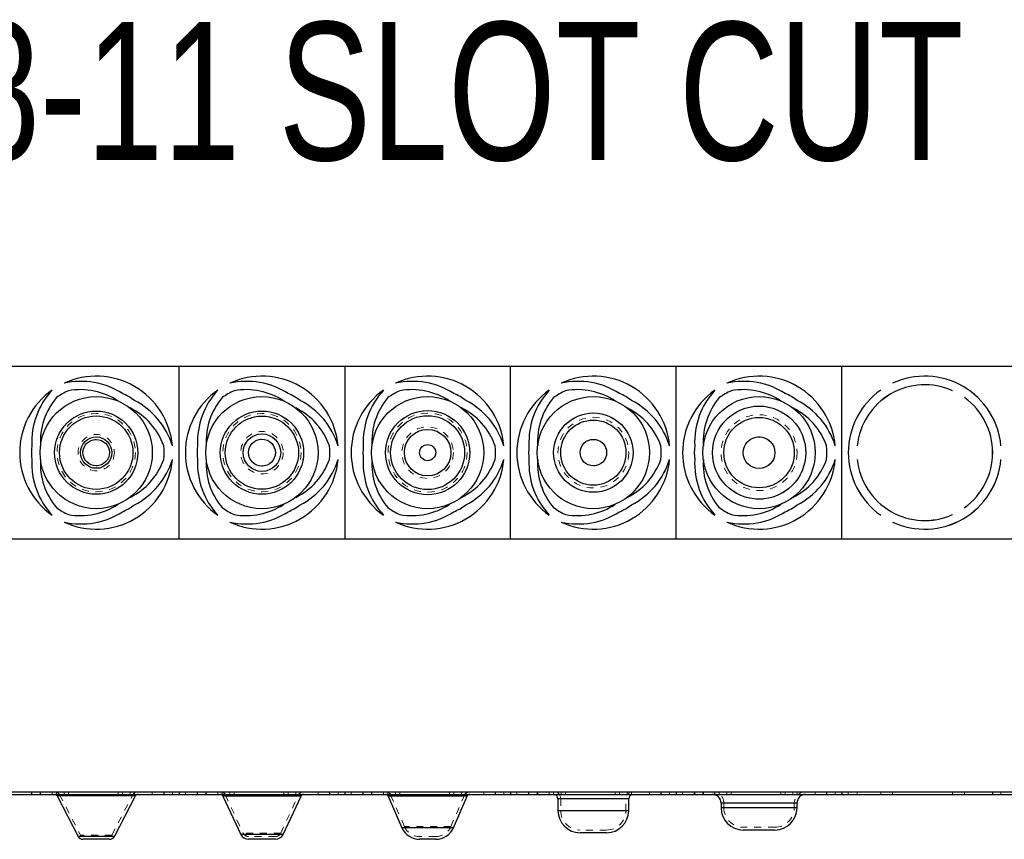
# Model space of a CAD drawing. Header units: inches. Extents: x 1772 to 2706, y -534 to -52.
# Tile 4 of 61: x 1795 to 1809, y -446 to -434. Entities that reach past the tile are written whole.
import ezdxf

# ---------------------------------------------------------------- set-up
doc = ezdxf.new("R2010")
doc.units = ezdxf.units.IN
doc.header["$LTSCALE"] = 0.5
doc.header["$MEASUREMENT"] = 0
doc.linetypes.add('HIDDEN', pattern=[0.225, 0.15, -0.075])
doc.layers.add('APP-M-S', color=30, linetype='Continuous')
doc.styles.add('SLDTEXTSTYLE0', font='TXT', dxfattribs={"width": 0.595745})

msp = doc.modelspace()

# ---------------------------------------------------------------- linework, layer by layer
at = {"layer": 'APP-M-S', "linetype": 'Continuous', "lineweight": 25}
for p, q in [((1823.62502, -438.74429), (1781.07502, -438.74429)), ((1797.22502, -441.24429), (1797.22502, -438.74429)), ((1799.62502, -438.74429), (1799.62502, -441.24429)), ((1802.02502, -441.24429), (1802.02502, -438.74429)), ((1804.42502, -441.24429), (1804.42502, -438.74429)), ((1806.82502, -441.24429), (1806.82502, -438.74429)), ((1807.55975, -438.98842), (1807.55991, -438.98878)), ((1807.38677, -439.08874), (1807.38654, -439.08842)), ((1808.4275, -439.09717), (1808.42766, -439.09681)), ((1808.60094, -439.19685), (1808.60071, -439.19717)), ((1807.04646, -439.89425), (1807.04685, -439.89429)), ((1809.12837, -439.89433), (1809.12877, -439.89429)), ((1807.04685, -440.09429), (1807.04646, -440.09433)), ((1809.12877, -440.09429), (1809.12837, -440.09426)), ((1807.38654, -440.90016), (1807.38677, -440.89984)), ((1808.42766, -440.89177), (1808.4275, -440.89141)), ((1808.60071, -440.79141), (1808.60094, -440.79173)), ((1807.55991, -440.99981), (1807.55975, -441.00016)), ((1781.07502, -441.24429), (1823.62502, -441.24429)), ((1781.07502, -444.90707), (1823.62502, -444.90707)), ((1797.22502, -444.90707), (1797.22502, -444.94707)), ((1799.62502, -444.90707), (1799.62502, -444.94707)), ((1802.02502, -444.90707), (1802.02502, -444.94707)), ((1804.42502, -444.90707), (1804.42502, -444.94707)), ((1806.82502, -444.90707), (1806.82502, -444.94707)), ((1781.07502, -444.94707), (1823.62502, -444.94707)), ((1795.45769, -444.9686), (1795.76243, -445.55401)), ((1796.59235, -444.9686), (1795.45769, -444.9686)), ((1796.28761, -445.55401), (1796.59235, -444.9686)), ((1797.85846, -444.97017), (1798.11714, -445.5249)), ((1798.99158, -444.97017), (1797.85846, -444.97017)), ((1798.7329, -445.5249), (1798.99158, -444.97017)), ((1800.25251, -444.9711), (1800.45193, -445.42889)), ((1801.39753, -444.9711), (1800.25251, -444.9711)), ((1801.19811, -445.42889), (1801.39753, -444.9711)), ((1802.71302, -445.01007), (1802.71302, -445.18207)), ((1803.73702, -445.01007), (1802.71302, -445.01007)), ((1803.73702, -445.18207), (1803.73702, -445.01007)), ((1803.73702, -445.18207), (1802.71302, -445.18207)), ((1805.07502, -445.07207), (1805.07502, -445.14207)), ((1806.17502, -445.07207), (1805.07502, -445.07207)), ((1806.17502, -445.14207), (1805.07502, -445.14207)), ((1806.17502, -445.14207), (1806.17502, -445.07207)), ((1801.19811, -445.42889), (1800.45193, -445.42889)), ((1805.85502, -445.46207), (1805.39502, -445.46207)), ((1796.28761, -445.55401), (1795.76243, -445.55401)), ((1796.21664, -445.59707), (1795.83339, -445.59707)), ((1798.7329, -445.5249), (1798.11714, -445.5249)), ((1798.61961, -445.59707), (1798.23042, -445.59707)), ((1800.94141, -445.59707), (1800.70863, -445.59707)), ((1803.41702, -445.50207), (1803.03302, -445.50207))]:
    msp.add_line(p, q, dxfattribs=at)
at = {"layer": 'APP-M-S', "linetype": 'HIDDEN', "lineweight": 18}
for p, q in [((1795.08754, -444.90707), (1795.08754, -444.94707)), ((1795.09162, -444.90707), (1795.09162, -444.94707)), ((1795.09289, -444.90707), (1795.09289, -444.94707)), ((1795.21252, -444.90707), (1795.21252, -444.94707)), ((1795.21674, -444.90707), (1795.21674, -444.94707)), ((1795.2187, -444.90707), (1795.2187, -444.94707)), ((1795.38654, -444.90707), (1795.38654, -444.94707)), ((1795.44933, -444.90707), (1795.44933, -444.94707)), ((1795.55975, -444.90707), (1795.55975, -444.94707)), ((1795.62254, -444.90707), (1795.62254, -444.94707)), ((1796.34158, -444.90707), (1796.34158, -444.94707)), ((1796.40448, -444.90707), (1796.40448, -444.94707)), ((1796.51478, -444.90707), (1796.51478, -444.94707)), ((1796.57769, -444.90707), (1796.57769, -444.94707)), ((1796.83752, -444.94707), (1796.83752, -444.90707)), ((1797.00319, -444.90707), (1797.00319, -444.94707)), ((1797.00829, -444.94707), (1797.00829, -444.90707)), ((1797.12877, -444.90707), (1797.12877, -444.94707)), ((1797.31675, -444.90707), (1797.31675, -444.94707)), ((1797.48754, -444.90707), (1797.48754, -444.94707)), ((1797.49162, -444.90707), (1797.49162, -444.94707)), ((1797.49289, -444.90707), (1797.49289, -444.94707)), ((1797.61252, -444.90707), (1797.61252, -444.94707)), ((1797.61674, -444.90707), (1797.61674, -444.94707)), ((1797.6187, -444.90707), (1797.6187, -444.94707)), ((1797.78654, -444.90707), (1797.78654, -444.94707)), ((1797.84933, -444.90707), (1797.84933, -444.94707)), ((1797.95975, -444.90707), (1797.95975, -444.94707)), ((1798.02254, -444.90707), (1798.02254, -444.94707)), ((1798.74158, -444.90707), (1798.74158, -444.94707)), ((1798.80448, -444.90707), (1798.80448, -444.94707)), ((1798.91478, -444.90707), (1798.91478, -444.94707)), ((1798.97769, -444.90707), (1798.97769, -444.94707)), ((1799.23752, -444.94707), (1799.23752, -444.90707)), ((1799.40319, -444.90707), (1799.40319, -444.94707)), ((1799.40829, -444.94707), (1799.40829, -444.90707)), ((1799.52877, -444.90707), (1799.52877, -444.94707)), ((1799.71675, -444.90707), (1799.71675, -444.94707)), ((1799.88754, -444.90707), (1799.88754, -444.94707)), ((1799.89162, -444.90707), (1799.89162, -444.94707)), ((1799.89289, -444.90707), (1799.89289, -444.94707)), ((1800.01252, -444.90707), (1800.01252, -444.94707)), ((1800.01674, -444.90707), (1800.01674, -444.94707)), ((1800.0187, -444.90707), (1800.0187, -444.94707)), ((1800.18654, -444.90707), (1800.18654, -444.94707)), ((1800.24933, -444.90707), (1800.24933, -444.94707)), ((1800.35975, -444.90707), (1800.35975, -444.94707)), ((1800.42254, -444.90707), (1800.42254, -444.94707)), ((1801.14158, -444.90707), (1801.14158, -444.94707)), ((1801.20448, -444.90707), (1801.20448, -444.94707)), ((1801.31478, -444.90707), (1801.31478, -444.94707)), ((1801.37769, -444.90707), (1801.37769, -444.94707)), ((1801.63752, -444.94707), (1801.63752, -444.90707)), ((1801.80319, -444.90707), (1801.80319, -444.94707)), ((1801.80829, -444.94707), (1801.80829, -444.90707)), ((1801.92877, -444.90707), (1801.92877, -444.94707)), ((1802.11675, -444.90707), (1802.11675, -444.94707)), ((1802.28754, -444.90707), (1802.28754, -444.94707)), ((1802.29162, -444.90707), (1802.29162, -444.94707)), ((1802.29289, -444.90707), (1802.29289, -444.94707)), ((1802.41252, -444.90707), (1802.41252, -444.94707)), ((1802.41674, -444.90707), (1802.41674, -444.94707)), ((1802.4187, -444.90707), (1802.4187, -444.94707)), ((1802.58654, -444.90707), (1802.58654, -444.94707)), ((1802.64933, -444.90707), (1802.64933, -444.94707)), ((1802.75975, -444.90707), (1802.75975, -444.94707)), ((1802.82254, -444.90707), (1802.82254, -444.94707)), ((1803.54158, -444.90707), (1803.54158, -444.94707)), ((1803.60448, -444.90707), (1803.60448, -444.94707)), ((1803.71478, -444.90707), (1803.71478, -444.94707)), ((1803.77769, -444.90707), (1803.77769, -444.94707)), ((1804.03752, -444.94707), (1804.03752, -444.90707)), ((1804.20319, -444.90707), (1804.20319, -444.94707)), ((1804.20829, -444.94707), (1804.20829, -444.90707)), ((1804.32877, -444.90707), (1804.32877, -444.94707)), ((1804.51675, -444.90707), (1804.51675, -444.94707)), ((1804.68754, -444.90707), (1804.68754, -444.94707)), ((1804.69162, -444.90707), (1804.69162, -444.94707)), ((1804.69289, -444.90707), (1804.69289, -444.94707)), ((1804.81252, -444.90707), (1804.81252, -444.94707)), ((1804.81674, -444.90707), (1804.81674, -444.94707)), ((1804.8187, -444.90707), (1804.8187, -444.94707)), ((1804.98654, -444.90707), (1804.98654, -444.94707)), ((1805.04933, -444.90707), (1805.04933, -444.94707)), ((1805.15975, -444.90707), (1805.15975, -444.94707)), ((1805.22254, -444.90707), (1805.22254, -444.94707)), ((1805.94158, -444.90707), (1805.94158, -444.94707)), ((1806.00448, -444.90707), (1806.00448, -444.94707)), ((1806.11478, -444.90707), (1806.11478, -444.94707)), ((1806.17769, -444.90707), (1806.17769, -444.94707)), ((1806.43752, -444.94707), (1806.43752, -444.90707)), ((1806.60319, -444.90707), (1806.60319, -444.94707)), ((1806.60829, -444.94707), (1806.60829, -444.90707)), ((1806.72877, -444.90707), (1806.72877, -444.94707)), ((1806.91675, -444.90707), (1806.91675, -444.94707)), ((1806.91715, -444.90707), (1806.91715, -444.94707)), ((1807.04646, -444.90707), (1807.04646, -444.94707)), ((1807.04685, -444.90707), (1807.04685, -444.94707)), ((1807.38654, -444.90707), (1807.38654, -444.94707)), ((1807.38677, -444.90707), (1807.38677, -444.94707)), ((1807.55975, -444.90707), (1807.55975, -444.94707)), ((1807.55991, -444.90707), (1807.55991, -444.94707)), ((1808.4275, -444.90707), (1808.4275, -444.94707)), ((1808.42766, -444.90707), (1808.42766, -444.94707)), ((1808.60071, -444.90707), (1808.60071, -444.94707)), ((1808.60094, -444.90707), (1808.60094, -444.94707)), ((1809.00829, -444.94707), (1809.00829, -444.90707)), ((1809.00868, -444.94707), (1809.00868, -444.90707)), ((1809.12837, -444.90707), (1809.12837, -444.94707)), ((1809.12877, -444.90707), (1809.12877, -444.94707)), ((1795.45769, -444.9686), (1796.59235, -444.9686)), ((1796.55687, -444.95013), (1795.49317, -444.95013)), ((1795.49317, -444.95013), (1795.79791, -445.53554)), ((1796.25213, -445.53554), (1796.55687, -444.95013)), ((1797.85846, -444.97017), (1798.99158, -444.97017)), ((1798.95533, -444.95326), (1797.89471, -444.95326)), ((1797.89471, -444.95326), (1798.15339, -445.50799)), ((1798.69665, -445.50799), (1798.95533, -444.95326)), ((1800.25251, -444.9711), (1801.39753, -444.9711)), ((1800.28918, -444.95512), (1800.4886, -445.41292)), ((1801.36086, -444.95512), (1800.29091, -444.95512)), ((1801.16144, -445.41292), (1801.36086, -444.95512)), ((1802.71302, -445.01007), (1803.73702, -445.01007)), ((1802.75302, -445.01007), (1802.75302, -445.18207)), ((1803.69702, -445.18207), (1803.69702, -445.01007)), ((1802.71302, -445.18207), (1803.73702, -445.18207)), ((1805.07502, -445.07207), (1806.17502, -445.07207)), ((1805.07502, -445.14207), (1806.17502, -445.14207)), ((1805.11502, -445.07207), (1805.11502, -445.14207)), ((1806.13502, -445.14207), (1806.13502, -445.07207)), ((1800.45193, -445.42889), (1801.19811, -445.42889)), ((1801.16144, -445.41292), (1800.4886, -445.41292)), ((1803.41702, -445.46207), (1803.03302, -445.46207)), ((1805.85502, -445.42207), (1805.39502, -445.42207)), ((1795.76243, -445.55401), (1796.28761, -445.55401)), ((1796.25213, -445.53554), (1795.7997, -445.53554)), ((1796.21664, -445.55707), (1795.83339, -445.55707)), ((1798.11714, -445.5249), (1798.7329, -445.5249)), ((1798.69665, -445.50799), (1798.15523, -445.50799)), ((1798.61961, -445.55707), (1798.23042, -445.55707)), ((1800.94141, -445.55707), (1800.70863, -445.55707))]:
    msp.add_line(p, q, dxfattribs=at)
at = {"layer": 'APP-M-S', "linetype": 'Continuous', "lineweight": 25}
for centre, radius in [((1796.02502, -439.99429), 0.8125), ((1798.42502, -439.99429), 0.8125), ((1800.82502, -439.99429), 0.8125), ((1803.22502, -439.99429), 0.8125), ((1805.62502, -439.99429), 0.8125), ((1805.62502, -439.99429), 0.675), ((1796.02502, -439.99429), 0.60281), ((1796.02502, -439.99429), 0.53185), ((1798.42502, -439.99429), 0.60281), ((1798.42502, -439.99429), 0.53031), ((1800.82502, -439.99429), 0.60919), ((1800.82502, -439.99429), 0.53584), ((1803.22502, -439.99429), 0.575), ((1805.62502, -439.99429), 0.51), ((1803.22502, -439.99429), 0.472), ((1796.02502, -439.99429), 0.22711), ((1798.42502, -439.99429), 0.27163), ((1800.82502, -439.99429), 0.33642), ((1805.62502, -439.99429), 0.23), ((1796.02502, -439.99429), 0.19163), ((1798.42502, -439.99429), 0.19459), ((1800.82502, -439.99429), 0.11639), ((1803.22502, -439.99429), 0.192)]:
    msp.add_circle(centre, radius, dxfattribs=at)
at = {"layer": 'APP-M-S', "linetype": 'HIDDEN', "lineweight": 18}
for centre, radius in [((1805.62502, -439.99429), 0.675), ((1796.02502, -439.99429), 0.60281), ((1796.02502, -439.99429), 0.56733), ((1798.42502, -439.99429), 0.60281), ((1798.42502, -439.99429), 0.56656), ((1800.82502, -439.99429), 0.60919), ((1800.82502, -439.99429), 0.57251), ((1803.22502, -439.99429), 0.575), ((1803.22502, -439.99429), 0.512), ((1805.62502, -439.99429), 0.55), ((1800.82502, -439.99429), 0.37309), ((1796.02502, -439.99429), 0.26259), ((1798.42502, -439.99429), 0.30788), ((1805.62502, -439.99429), 0.23), ((1796.02502, -439.99429), 0.19163), ((1798.42502, -439.99429), 0.19459), ((1800.82502, -439.99429), 0.11639), ((1803.22502, -439.99429), 0.192)]:
    msp.add_circle(centre, radius, dxfattribs=at)
at = {"layer": 'APP-M-S', "linetype": 'Continuous', "lineweight": 25}
for centre, radius, start, end in [((1796.02502, -439.99429), 1.10827, 5.176891, 114.823109), ((1798.42502, -439.99429), 1.10827, 5.176891, 114.823109), ((1800.82502, -439.99429), 1.10827, 5.176891, 114.823109), ((1803.22502, -439.99429), 1.10827, 5.176891, 114.823109), ((1805.62502, -439.99429), 1.10827, 5.176891, 114.823109), ((1808.02502, -439.99429), 1.10827, 5.176891, 114.823109), ((1808.02502, -439.99429), 1.10787, 5.176891, 114.823109), ((1795.80504, -440.0692), 1.10827, 57.256028, 102.786889), ((1798.20504, -440.0692), 1.10827, 57.256028, 102.786889), ((1800.60504, -440.0692), 1.10827, 57.256028, 102.786889), ((1803.00504, -440.0692), 1.10827, 57.256028, 102.786889), ((1805.40504, -440.0692), 1.10827, 57.256028, 102.786889), ((1808.02502, -439.99429), 0.98366, 65.83717, 174.16283), ((1808.02502, -439.99429), 0.98327, 65.83717, 174.16283), ((1796.02502, -439.99429), 1.10827, 125.176891, 234.823109), ((1796.19988, -439.84124), 1.10827, 137.213111, 182.743972), ((1796.2, -439.83224), 0.98327, 139.76897, 183.618411), ((1796.02502, -439.99429), 0.98327, 114.16283, 125.83717), ((1795.79718, -440.06481), 0.98327, 56.381589, 100.23103), ((1796.02502, -439.99429), 0.93748, 53.876672, 66.123328), ((1798.42502, -439.99429), 1.10827, 125.176891, 234.823109), ((1798.59988, -439.84124), 1.10827, 137.213111, 182.743972), ((1798.6, -439.83224), 0.98327, 139.76897, 183.618411), ((1798.42502, -439.99429), 0.98327, 114.16283, 125.83717), ((1798.19718, -440.06481), 0.98327, 56.381589, 100.23103), ((1798.42502, -439.99429), 0.93748, 53.876672, 66.123328), ((1800.82502, -439.99429), 1.10827, 125.176891, 234.823109), ((1800.99988, -439.84124), 1.10827, 137.213111, 182.743972), ((1801, -439.83224), 0.98327, 139.76897, 183.618411), ((1800.82502, -439.99429), 0.98327, 114.16283, 125.83717), ((1800.59718, -440.06481), 0.98327, 56.381589, 100.23103), ((1800.82502, -439.99429), 0.93748, 53.876672, 66.123328), ((1803.22502, -439.99429), 1.10827, 125.176891, 234.823109), ((1803.39988, -439.84124), 1.10827, 137.213111, 182.743972), ((1803.4, -439.83224), 0.98327, 139.76897, 183.618411), ((1803.22502, -439.99429), 0.98327, 114.16283, 125.83717), ((1802.99718, -440.06481), 0.98327, 56.381589, 100.23103), ((1803.22502, -439.99429), 0.93748, 53.876672, 66.123328), ((1805.62502, -439.99429), 1.10827, 125.176891, 234.823109), ((1805.79988, -439.84124), 1.10827, 137.213111, 182.743972), ((1805.8, -439.83224), 0.98327, 139.76897, 183.618411), ((1805.62502, -439.99429), 0.98327, 114.16283, 125.83717), ((1805.39718, -440.06481), 0.98327, 56.381589, 100.23103), ((1805.62502, -439.99429), 0.93748, 53.876672, 66.123328), ((1808.02502, -439.99429), 1.10827, 125.176891, 234.823109), ((1808.02502, -439.99429), 1.10787, 125.176891, 234.823109), ((1808.02502, -439.99429), 0.98327, 305.83717, 54.16283), ((1808.02502, -439.99429), 0.98366, 305.83717, 54.16283), ((1796.07787, -440.22686), 0.98327, 19.76897, 63.618411), ((1796.07014, -440.22226), 1.10827, 17.213111, 62.743972), ((1798.47787, -440.22686), 0.98327, 19.76897, 63.618411), ((1798.47014, -440.22226), 1.10827, 17.213111, 62.743972), ((1800.87787, -440.22686), 0.98327, 19.76897, 63.618411), ((1800.87014, -440.22226), 1.10827, 17.213111, 62.743972), ((1803.27787, -440.22686), 0.98327, 19.76897, 63.618411), ((1803.27014, -440.22226), 1.10827, 17.213111, 62.743972), ((1805.67787, -440.22686), 0.98327, 19.76897, 63.618411), ((1805.67014, -440.22226), 1.10827, 17.213111, 62.743972), ((1796.02502, -439.99429), 0.93748, 173.876672, 186.123328), ((1796.02502, -439.99429), 0.98327, 354.16283, 5.83717), ((1798.42502, -439.99429), 0.93748, 173.876672, 186.123328), ((1798.42502, -439.99429), 0.98327, 354.16283, 5.83717), ((1800.82502, -439.99429), 0.93748, 173.876672, 186.123328), ((1800.82502, -439.99429), 0.98327, 354.16283, 5.83717), ((1803.22502, -439.99429), 0.93748, 173.876672, 186.123328), ((1803.22502, -439.99429), 0.98327, 354.16283, 5.83717), ((1805.62502, -439.99429), 0.93748, 173.876672, 186.123328), ((1805.62502, -439.99429), 0.98327, 354.16283, 5.83717), ((1796.19988, -440.14735), 1.10827, 177.256028, 222.786889), ((1796.2, -440.15635), 0.98327, 176.381589, 220.23103), ((1796.02502, -439.99429), 1.10827, 245.176891, 354.823109), ((1796.07787, -439.76172), 0.98327, 296.381589, 340.23103), ((1796.07014, -439.76633), 1.10827, 297.256028, 342.786889), ((1798.59988, -440.14735), 1.10827, 177.256028, 222.786889), ((1798.6, -440.15635), 0.98327, 176.381589, 220.23103), ((1798.42502, -439.99429), 1.10827, 245.176891, 354.823109), ((1798.47787, -439.76172), 0.98327, 296.381589, 340.23103), ((1798.47014, -439.76633), 1.10827, 297.256028, 342.786889), ((1800.99988, -440.14735), 1.10827, 177.256028, 222.786889), ((1801, -440.15635), 0.98327, 176.381589, 220.23103), ((1800.82502, -439.99429), 1.10827, 245.176891, 354.823109), ((1800.87787, -439.76172), 0.98327, 296.381589, 340.23103), ((1800.87014, -439.76633), 1.10827, 297.256028, 342.786889), ((1803.39988, -440.14735), 1.10827, 177.256028, 222.786889), ((1803.4, -440.15635), 0.98327, 176.381589, 220.23103), ((1803.22502, -439.99429), 1.10827, 245.176891, 354.823109), ((1803.27787, -439.76172), 0.98327, 296.381589, 340.23103), ((1803.27014, -439.76633), 1.10827, 297.256028, 342.786889), ((1805.79988, -440.14735), 1.10827, 177.256028, 222.786889), ((1805.8, -440.15635), 0.98327, 176.381589, 220.23103), ((1805.62502, -439.99429), 1.10827, 245.176891, 354.823109), ((1805.67787, -439.76172), 0.98327, 296.381589, 340.23103), ((1805.67014, -439.76633), 1.10827, 297.256028, 342.786889), ((1808.02502, -439.99429), 0.98366, 185.83717, 294.16283), ((1808.02502, -439.99429), 0.98327, 185.83717, 294.16283), ((1808.02502, -439.99429), 1.10827, 245.176891, 354.823109), ((1808.02502, -439.99429), 1.10787, 245.176891, 354.823109), ((1795.79718, -439.92378), 0.98327, 259.76897, 303.618411), ((1796.02502, -439.99429), 0.93748, 293.876672, 306.123328), ((1798.19718, -439.92378), 0.98327, 259.76897, 303.618411), ((1798.42502, -439.99429), 0.93748, 293.876672, 306.123328), ((1800.59718, -439.92378), 0.98327, 259.76897, 303.618411), ((1800.82502, -439.99429), 0.93748, 293.876672, 306.123328), ((1802.99718, -439.92378), 0.98327, 259.76897, 303.618411), ((1803.22502, -439.99429), 0.93748, 293.876672, 306.123328), ((1805.39718, -439.92378), 0.98327, 259.76897, 303.618411), ((1805.62502, -439.99429), 0.93748, 293.876672, 306.123328), ((1796.02502, -439.99429), 0.98327, 234.16283, 245.83717), ((1795.80504, -439.91938), 1.10827, 257.213111, 302.743972), ((1798.42502, -439.99429), 0.98327, 234.16283, 245.83717), ((1798.20504, -439.91938), 1.10827, 257.213111, 302.743972), ((1800.82502, -439.99429), 0.98327, 234.16283, 245.83717), ((1800.60504, -439.91938), 1.10827, 257.213111, 302.743972), ((1803.22502, -439.99429), 0.98327, 234.16283, 245.83717), ((1803.00504, -439.91938), 1.10827, 257.213111, 302.743972), ((1805.62502, -439.99429), 0.98327, 234.16283, 245.83717), ((1805.40504, -439.91938), 1.10827, 257.213111, 302.743972), ((1795.42221, -444.98707), 0.04, 27.5, 90), ((1796.62783, -444.98707), 0.04, 90, 152.5), ((1797.82221, -444.98707), 0.04, 25, 90), ((1799.02783, -444.98707), 0.04, 90, 155), ((1800.21583, -444.98707), 0.04, 23.538733, 90), ((1801.43421, -444.98707), 0.04, 90, 156.461267), ((1802.65002, -445.01007), 0.063, 0, 90), ((1803.80002, -445.01007), 0.063, 90, 180), ((1804.95002, -445.07207), 0.125, 0, 90), ((1806.30002, -445.07207), 0.125, 90, 180), ((1803.03302, -445.18207), 0.32, 180, 270), ((1803.41702, -445.18207), 0.32, 270, 0), ((1805.39502, -445.14207), 0.32, 180, 270), ((1805.85502, -445.14207), 0.32, 270, 0), ((1800.70863, -445.31707), 0.28, 203.538733, 270), ((1800.94141, -445.31707), 0.28, 270, 336.461267), ((1795.83339, -445.51707), 0.08, 207.5, 270), ((1796.21664, -445.51707), 0.08, 270, 332.5), ((1798.23042, -445.47207), 0.125, 205, 270), ((1798.61961, -445.47207), 0.125, 270, 335)]:
    msp.add_arc(centre, radius, start, end, dxfattribs=at)
at = {"layer": 'APP-M-S', "linetype": 'HIDDEN', "lineweight": 18}
for centre, radius, start, end in [((1795.42221, -444.98707), 0.08, 27.5, 90), ((1796.62783, -444.98707), 0.08, 90, 152.5), ((1797.82221, -444.98707), 0.08, 25, 90), ((1799.02783, -444.98707), 0.08, 90, 155), ((1800.21583, -444.98707), 0.08, 23.538733, 90), ((1801.43421, -444.98707), 0.08, 90, 156.461267), ((1802.65002, -445.01007), 0.103, 0, 90), ((1803.80002, -445.01007), 0.103, 90, 180), ((1804.95002, -445.07207), 0.165, 0, 90), ((1806.30002, -445.07207), 0.165, 90, 180), ((1803.03302, -445.18207), 0.28, 180, 270), ((1803.41702, -445.18207), 0.28, 270, 0), ((1805.39502, -445.14207), 0.28, 180, 270), ((1805.85502, -445.14207), 0.28, 270, 0), ((1800.70863, -445.31707), 0.24, 203.538733, 270), ((1800.94141, -445.31707), 0.24, 270, 336.461267), ((1795.83339, -445.51707), 0.04, 207.5, 270), ((1796.21664, -445.51707), 0.04, 270, 332.5), ((1798.23042, -445.47207), 0.085, 205, 270), ((1798.61961, -445.47207), 0.085, 270, 335)]:
    msp.add_arc(centre, radius, start, end, dxfattribs=at)

# ---------------------------------------------------------------- texts
at = {"color": 7, "lineweight": 0, "style": 'SLDTEXTSTYLE0', "width": 0.75}
msp.add_text('72718-11 SLOT CUT', height=2, dxfattribs=at).set_placement((1789.63326, -435.75618))

doc.saveas('drawing.dxf')
